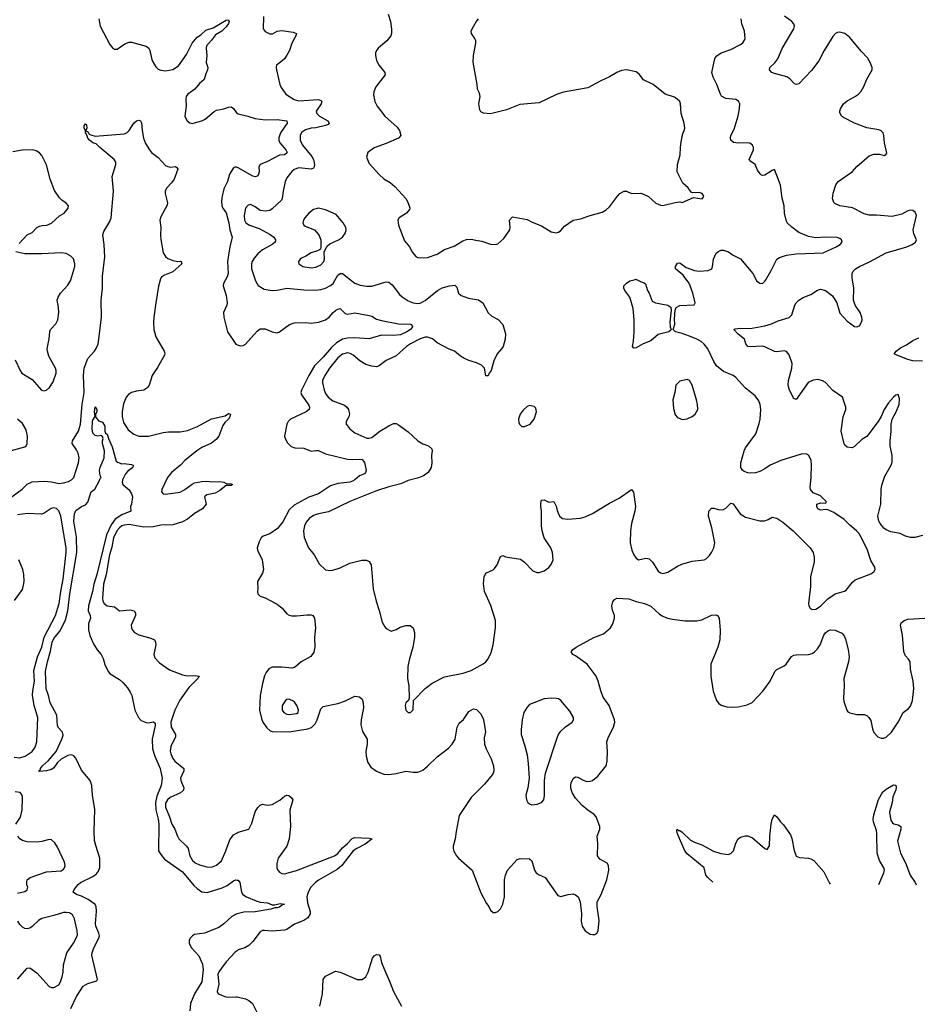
# Model space of a CAD drawing. Header units: inches. Extents: x 2143765 to 2212928, y 878963 to 1017374.
# Tile 91 of 256: x 2178208 to 2185607, y 904025 to 912144. Entities that reach past the tile are written whole.
import ezdxf

# ---------------------------------------------------------------- set-up
doc = ezdxf.new("R2010")
doc.units = ezdxf.units.IN
doc.header["$MEASUREMENT"] = 0
for name, color, linetype in [('C1970', 7, 'Continuous'), ('C1971', 7, 'Continuous'), ('C1980', 7, 'Continuous'), ('C1981', 7, 'Continuous')]:
    doc.layers.add(name, color=color, linetype=linetype)

msp = doc.modelspace()

# ---------------------------------------------------------------- linework, layer by layer
at = {"layer": 'C1970', "color": 5}
for points, elevation in [([(2178135.7, 908204.3), (2178226.9, 908273.1), (2178270, 908314.9), (2178310, 908334.3), (2178410, 908339.4), (2178470, 908333.6), (2178530, 908319.9), (2178570, 908324), (2178610, 908336.6), (2178635.5, 908350), (2178655.3, 908370), (2178693.3, 908490), (2178698.5, 908530), (2178689.2, 908570), (2178676.6, 908596.6), (2178639.5, 908650), (2178643.4, 908670), (2178693.3, 908750), (2178710.3, 908809.7), (2178723.2, 908970), (2178739.5, 909070), (2178732.8, 909210), (2178739.4, 909270), (2178769.6, 909350.4), (2178823.1, 909410), (2178841.2, 909438.8), (2178853.7, 909470), (2178861.3, 909510), (2178881.5, 909690), (2178879.2, 909830), (2178890.7, 909930), (2178891.4, 910000)], 380), ([(2178170, 909338), (2178210.4, 909250), (2178226.4, 909230), (2178310, 909176.5), (2178388, 909090), (2178410, 909084.4), (2178430, 909088.4), (2178453.6, 909110), (2178482.5, 909157.5), (2178509.6, 909230), (2178509.6, 909250), (2178502.4, 909270), (2178449.2, 909369.2), (2178435.7, 909410), (2178435.2, 909430), (2178451.8, 909511.8), (2178456.9, 909570), (2178463, 909590), (2178505.2, 909634.8), (2178521.3, 909670), (2178529.7, 909730.4), (2178528, 909770), (2178517.6, 909830), (2178523.8, 909856.2), (2178545.1, 909890), (2178605, 909955), (2178627.1, 909990), (2178630, 910000)], 420), ([(2179366.7, 910000), (2179364.6, 909995.4), (2179353.2, 909946.8), (2179328.7, 909810), (2179314.1, 909690), (2179310.8, 909650), (2179314.8, 909590), (2179330.2, 909530), (2179399.3, 909410), (2179404.7, 909390), (2179402.2, 909377.8), (2179344.7, 909275.3), (2179300.8, 909210), (2179275.2, 909130), (2179263.7, 909110), (2179230.7, 909089.3), (2179170, 909080.2), (2179130, 909069), (2179106, 909054), (2179085.4, 909030), (2179064.3, 908975.7), (2179053.1, 908913.1), (2179052.9, 908872.9), (2179063.7, 908823.7), (2179102.8, 908762.9), (2179150, 908725.4), (2179190, 908710.2), (2179269.2, 908709.2), (2179390, 908739.7), (2179434.9, 908745.1), (2179530, 908745.8), (2179590, 908755.6), (2179674, 908790), (2179788.3, 908851.7), (2179901.8, 908878.2), (2179930, 908897), (2179946.8, 908890), (2179941.1, 908870), (2179928.7, 908850), (2179898.1, 908821.9), (2179882.3, 908797.7), (2179848.5, 908710), (2179830, 908684.4), (2179790, 908651), (2179710, 908616.7), (2179667.1, 908590), (2179569, 908510), (2179533.7, 908470), (2179460.3, 908410), (2179426, 908370), (2179380.5, 908270), (2179376.3, 908250), (2179390, 908234), (2179410, 908232.4), (2179530, 908247.4), (2179570, 908269.4), (2179630, 908315), (2179650, 908323.8), (2179710, 908335.9), (2179750, 908338.8), (2179794.2, 908334.2), (2179855.1, 908335.1), (2179891.3, 908330), (2179910, 908320.7), (2179950, 908317.1), (2179960.7, 908310), (2179950, 908302.9), (2179910, 908302), (2179858.4, 908261.6), (2179819.1, 908240.9), (2179750, 908227), (2179730.6, 908210), (2179744.4, 908150), (2179715.8, 908110), (2179650, 908072.1), (2179590, 908024.4), (2179550, 908004.4), (2179470, 907979.3), (2179370, 907976.5), (2179310, 907961.1), (2179230, 907959.2), (2179110, 907980.2), (2179070, 907976.1), (2179050, 907969), (2179030, 907954.5), (2179008, 907930), (2178982.1, 907870), (2178966.9, 907793.1), (2178946.7, 907730), (2178921, 907570), (2178898.9, 907490), (2178890.2, 907370), (2178892.9, 907350), (2178904.2, 907330), (2178930, 907310.3), (2178990, 907301.6), (2179030, 907270.7), (2179117.1, 907277.1), (2179151, 907270), (2179161, 907250), (2179162.8, 907230), (2179125.5, 907150), (2179128.4, 907130), (2179138, 907110), (2179154.4, 907090), (2179190, 907071.4), (2179290, 907044.9), (2179318, 907030), (2179328.5, 907010), (2179330.3, 906990), (2179312.4, 906910), (2179322.7, 906882.8), (2179359.9, 906839.9), (2179442.1, 906782.1), (2179550, 906740.4), (2179590, 906732.5), (2179655.4, 906735.4), (2179686.8, 906730), (2179674.9, 906710), (2179601.7, 906638.3), (2179526.6, 906533.4), (2179485.4, 906450), (2179454.8, 906350), (2179456.2, 906310), (2179491.6, 906250), (2179491.5, 906231.6), (2179452.3, 906150), (2179448.4, 906111.6), (2179452.8, 906090), (2179470, 906050.3), (2179485.8, 906030), (2179559.5, 905970), (2179560.3, 905950), (2179533.1, 905890), (2179536.9, 905870), (2179561.5, 905810), (2179556.9, 905790), (2179532.1, 905767.9), (2179448.9, 905730), (2179425.4, 905710), (2179410, 905682.7), (2179409.5, 905650), (2179443.3, 905570), (2179462.6, 905510), (2179486.3, 905470), (2179508.5, 905410), (2179520.7, 905390), (2179583.9, 905330), (2179597.5, 905310), (2179610.2, 905250), (2179631.3, 905210), (2179653.4, 905190), (2179690, 905174.3), (2179750, 905157.8), (2179790, 905155), (2179830, 905172.4), (2179870.9, 905209.1), (2179907.7, 905290), (2179940.2, 905379.8), (2179970, 905422.3), (2180000, 905439.5)], 380), ([(2179903.8, 910000), (2179886.7, 909970), (2179885.3, 909950), (2179910.3, 909870), (2179918.9, 909810), (2179914.9, 909790), (2179888.7, 909730), (2179890.3, 909690), (2179922, 909570), (2179990, 909467.3), (2180000, 909464.2)], 420), ([(2178630, 903990.5), (2178674.8, 904090), (2178730, 904173), (2178770, 904197.3), (2178843.1, 904216.9), (2178849, 904230), (2178803.5, 904430), (2178805, 904450), (2178818, 904490), (2178859.8, 904570), (2178864.6, 904590), (2178861.1, 904610), (2178834.5, 904670), (2178831.3, 904690), (2178840.7, 904790), (2178838.5, 904830), (2178827.8, 904850), (2178771.6, 904890), (2178717.3, 904917.3), (2178677.2, 904930), (2178649.4, 904950), (2178656.2, 904970), (2178690, 905013.4), (2178709.3, 905030), (2178810, 905077.4), (2178840.3, 905099.7), (2178857.4, 905122.6), (2178868.1, 905151.9), (2178868.9, 905230), (2178834.2, 905334.2), (2178825.6, 905374.4), (2178822.2, 905450), (2178825.8, 905630), (2178807.9, 905750), (2178802.9, 905830), (2178788.5, 905870), (2178716.8, 905956.8), (2178670, 906055.6), (2178654.1, 906074.1), (2178640, 906080), (2178630, 906082.4), (2178603.8, 906076.2), (2178550, 906047.2), (2178520.7, 906019.3), (2178490, 905975.1), (2178470, 905961.7), (2178429.6, 905949.6), (2178370, 905945.2), (2178364, 905950), (2178378, 905962), (2178379.3, 905970), (2178397, 905990), (2178445.8, 906034.2), (2178508.2, 906110), (2178555.6, 906210), (2178564.8, 906244.8), (2178561.6, 906270), (2178530, 906302), (2178519.7, 906319.7), (2178513.1, 906410), (2178459.8, 906510), (2178445.9, 906570), (2178425.8, 906625.8), (2178420.9, 906770), (2178436.1, 906850), (2178462.7, 906937.3), (2178476, 907010), (2178490, 907040.2), (2178537.5, 907102.5), (2178567, 907153), (2178584.9, 907195.1), (2178605.8, 907270), (2178622.4, 907410), (2178678, 907750), (2178676.1, 907876.1), (2178654.8, 908010), (2178660.5, 908070), (2178670, 908098), (2178718, 908130), (2178750, 908142.8), (2178770, 908166), (2178798, 908250), (2178826, 908274), (2178862, 908338), (2178870, 908362), (2178878, 908370), (2178870, 908386), (2178866, 908430), (2178870, 908451.3), (2178902.9, 908530), (2178907.6, 908590), (2178889.6, 908650.4), (2178889.4, 908670.6), (2178897.2, 908690), (2178890, 908708), (2178875.3, 908715.3), (2178850.7, 908709.3), (2178830, 908714), (2178810, 908735.3), (2178804.8, 908770), (2178808.6, 908830), (2178810, 908842), (2178829.2, 908870.8), (2178823.7, 908910), (2178830, 908950.8), (2178844.7, 908930), (2178844.7, 908910), (2178832, 908890), (2178832, 908870), (2178856, 908836), (2178890, 908824.7), (2178910, 908792), (2178910.6, 908750.6), (2178915.3, 908735.3), (2178930, 908726), (2178939.3, 908690), (2178970, 908622.8), (2179003.9, 908503.9), (2179014.9, 908494.9), (2179050, 908481), (2179070, 908484.7), (2179130, 908476), (2179142, 908470), (2179141, 908450), (2179099.3, 908420.7), (2179079.9, 908400.1), (2179055.8, 908350), (2179052.4, 908330), (2179059.1, 908310), (2179110, 908266), (2179130, 908233.4), (2179136.9, 908210), (2179130, 908148), (2179121, 908130), (2179124.7, 908090), (2179050, 908061.2), (2178995.5, 908024.5), (2178961.7, 907978.3), (2178923.7, 907896.3), (2178844.7, 907570), (2178819.6, 907490), (2178807.9, 907430), (2178773.9, 907310), (2178772.7, 907270), (2178789.4, 907230), (2178790.8, 907210), (2178773.8, 907166.2), (2178773.8, 907113.8), (2178787, 907067), (2178816.4, 906996.4), (2178847, 906947), (2178879.6, 906910), (2178895.8, 906875.8), (2178910, 906827.3), (2178937.1, 906770), (2178953, 906750), (2179030, 906702.3), (2179058.3, 906678.3), (2179095.6, 906635.6), (2179118.9, 906598.9), (2179133.4, 906570), (2179155.8, 906450), (2179186.4, 906390), (2179210, 906366), (2179250, 906347.7), (2179270, 906344.9), (2179310, 906354), (2179323.5, 906343.5), (2179324.9, 906324.9), (2179298.5, 906210), (2179301.8, 906130), (2179320.9, 906070), (2179366, 905970), (2179383.5, 905890), (2179373.2, 905830), (2179337.7, 905742.3), (2179327, 905690), (2179329.4, 905629.4), (2179350.6, 905550), (2179355.5, 905510), (2179353.2, 905290), (2179370, 905259.5), (2179401.9, 905221.9), (2179550, 905117.1), (2179643.8, 905003.8), (2179670, 904978.8), (2179710, 904952.4), (2179752.3, 904947.7), (2179876.1, 904983.9), (2179917, 905003), (2179970, 905041.6), (2179990.5, 905050.5), (2180000, 905049)], 360), ([(2178110, 908583.6), (2178250, 908621.6), (2178259.9, 908630), (2178269.4, 908650), (2178272.4, 908710), (2178260.8, 908760.8), (2178230, 908813.3), (2178190, 908848.9)], 420), ([(2178161.4, 906061.4), (2178210, 906058), (2178251.5, 906070), (2178309.9, 906110.1), (2178335.5, 906144.5), (2178349, 906190), (2178356.1, 906390), (2178326.6, 906490), (2178314.4, 906574.4), (2178315, 906610), (2178329.9, 906690.1), (2178323.2, 906776.8), (2178355.5, 906890), (2178389.6, 906970.4), (2178409.1, 907050.9), (2178502.7, 907230), (2178532.8, 907330), (2178546.7, 907430), (2178566.9, 907530), (2178592, 907750), (2178590.3, 907790), (2178545.9, 908050), (2178530, 908094.2), (2178510, 908113.5), (2178490, 908118.9), (2178466.6, 908113.4), (2178410, 908075.6), (2178390, 908067.3), (2178271.9, 908071.9), (2178190, 908060.5)], 380), ([(2178164.2, 907355.8), (2178230, 907446), (2178240.3, 907479.7), (2178243.5, 907510), (2178240.8, 907570), (2178232.8, 907610), (2178201.2, 907690)], 420), ([(2178176.9, 905510), (2178213.1, 905566.9), (2178227.3, 905627.3), (2178230.8, 905730.8), (2178228, 905750), (2178211.8, 905770), (2178170, 905777.4)], 380), ([(2178190, 904940.3), (2178250, 904955.5), (2178270, 904967.3), (2178274, 904990), (2178267, 905010), (2178265.4, 905034.6), (2178269.4, 905050), (2178293.2, 905070), (2178430, 905117.4), (2178550, 905126), (2178570, 905139.6), (2178577.1, 905150), (2178581.6, 905170), (2178577.3, 905197.3), (2178520.3, 905320.3), (2178497, 905357), (2178470, 905380.9), (2178450, 905384.5), (2178390, 905368), (2178350, 905363), (2178270, 905365.4), (2178230, 905375.1), (2178209.8, 905389.8), (2178193.3, 905410)], 380), ([(2178190, 904232.7), (2178270, 904322), (2178290, 904324.9), (2178350, 904283), (2178450, 904170.3), (2178470, 904162.8), (2178490, 904163.9), (2178530, 904186.5), (2178545.3, 904210), (2178558.9, 904250), (2178566.2, 904290), (2178569, 904351), (2178595.3, 904450), (2178652.5, 904530), (2178674.6, 904570), (2178683.3, 904596.7), (2178681.8, 904630), (2178660.5, 904730), (2178641.9, 904761.9), (2178618.3, 904778.3), (2178590, 904783), (2178570, 904780.9), (2178490, 904755.7), (2178390, 904732.2), (2178363.1, 904716.9), (2178310, 904666.3), (2178290, 904653), (2178270, 904647.3), (2178250, 904649.6), (2178230, 904661.6), (2178210, 904681.6), (2178193.3, 904710)], 380), ([(2180000, 904770.7), (2179991.5, 904768.5), (2179955.8, 904750), (2179891.4, 904688.6), (2179850, 904658.7), (2179730, 904610.6), (2179650, 904600.3), (2179632.2, 904590), (2179613.4, 904570), (2179604, 904550), (2179605.1, 904525.1), (2179624.2, 904490), (2179683.9, 904423.9), (2179714.6, 904354.6), (2179719.5, 904310), (2179708.8, 904210), (2179649.7, 904110), (2179615, 904030), (2179610.2, 903970.2)], 360), ([(2180000, 904466.6), (2179984.4, 904455.6), (2179910, 904374), (2179870, 904322.4), (2179850, 904293.3), (2179841.5, 904270), (2179849.3, 904190), (2179834.9, 904130), (2179844, 904110), (2179905.8, 904085.8), (2179930, 904083.2), (2179990, 904087.5), (2180000, 904085.2)], 380)]:
    msp.add_lwpolyline(points, dxfattribs=dict(at, elevation=elevation))
at = {"layer": 'C1971', "color": 5}
for points, elevation in [([(2178860.2, 912150), (2178872.3, 912090), (2178950, 911940.4), (2178971.5, 911911.6), (2178990, 911900.4), (2179010, 911902.4), (2179073.7, 911946.3), (2179110, 911959), (2179130, 911958), (2179250, 911926.7), (2179272.7, 911910), (2179281.3, 911890), (2179296.9, 911816.9), (2179307.6, 911790), (2179330, 911754.4), (2179350, 911737), (2179370, 911727.6), (2179410, 911722.8), (2179470, 911733.8), (2179516.2, 911763.8), (2179583, 911857), (2179630, 911951.7), (2179670, 912000.2), (2179700.2, 912019.8), (2179743.2, 912056.8), (2179802.4, 912077.6), (2179910, 912140.4), (2179930, 912142.8), (2179935.3, 912130), (2179930, 912114), (2179910, 912085.1), (2179874, 912050), (2179821.1, 912018.9), (2179790, 911974), (2179748.7, 911930), (2179745.7, 911910), (2179751.5, 911850), (2179743.6, 911790), (2179758, 911750), (2179757, 911730), (2179741.3, 911698.7), (2179727.2, 911650), (2179690, 911618), (2179650.2, 911570), (2179594.9, 911530), (2179581.2, 911510), (2179578.2, 911490), (2179581.1, 911430), (2179568.9, 911350), (2179576.5, 911330), (2179589, 911310), (2179610, 911294.3), (2179630, 911289.2), (2179650, 911292.6), (2179710, 911310.2), (2179736.9, 911323.1), (2179810, 911387.2), (2179830, 911397.4), (2179890, 911408.2), (2179930, 911423.8), (2179950, 911426), (2179970, 911410.6), (2179995.1, 911375.1), (2180000, 911372.2)], 420), ([(2178891.4, 910000), (2178891.6, 910030), (2178908.8, 910190), (2178904.9, 910290), (2178892.7, 910370), (2178901.2, 910398.8), (2178950, 910481.2), (2178960.6, 910510), (2178980.8, 910730), (2178970.5, 910850), (2179001.5, 910950), (2179001, 910970), (2178987.1, 910990), (2178867.7, 911090), (2178839.2, 911119.2), (2178809.5, 911130), (2178783.6, 911150), (2178770, 911167), (2178758.9, 911198.9), (2178749.7, 911209.7), (2178749.6, 911230), (2178739.3, 911250), (2178739.3, 911270), (2178750, 911286), (2178757.1, 911277.1), (2178760.7, 911250), (2178752, 911230), (2178761, 911221), (2178770, 911221), (2178781.3, 911201.3), (2178793.4, 911193.4), (2178830, 911184), (2179070, 911203), (2179090, 911211.3), (2179110.4, 911229.6), (2179150, 911292), (2179169.6, 911310), (2179190, 911315.6), (2179204, 911310), (2179213.2, 911293.2), (2179216.6, 911230), (2179228.3, 911168.3), (2179244.6, 911124.6), (2179276.5, 911070), (2179294.4, 911050), (2179350, 911008.6), (2179410, 910942.8), (2179430, 910932.2), (2179450, 910929.1), (2179492.6, 910932.6), (2179504.4, 910924.4), (2179510.2, 910910.2), (2179481.5, 910830), (2179460.4, 910799.6), (2179421.7, 910758.3), (2179407.3, 910732.7), (2179405.6, 910710), (2179425.6, 910634.4), (2179424.1, 910615.9), (2179370, 910518), (2179363.5, 910490), (2179371.7, 910431.7), (2179367.6, 910370), (2179370, 910331), (2179390, 910221.7), (2179410, 910192.2), (2179430, 910174.7), (2179470, 910157.7), (2179510, 910151.1), (2179532.5, 910152.5), (2179538, 910150), (2179543.1, 910130), (2179470, 910063.9), (2179402.2, 910037.8), (2179377.3, 910022.7), (2179366.7, 910000)], 380), ([(2178202.3, 910297.7), (2178269.3, 910370), (2178309.7, 910390.3), (2178349.7, 910430.3), (2178370, 910440.7), (2178392.1, 910447.9), (2178430.6, 910450.6), (2178470, 910465.7), (2178534.5, 910525.4), (2178573.6, 910550), (2178607, 910590), (2178609.5, 910610), (2178592, 910630), (2178555.3, 910655.3), (2178535.9, 910675.9), (2178495.9, 910735.9), (2178457.7, 910830), (2178427.9, 910947.9), (2178390, 911024.5), (2178370, 911047.6), (2178343.3, 911063.3), (2178310, 911069.7), (2178228.5, 911068.5), (2178150, 911055.3)], 420), ([(2180000, 910926.3), (2179990, 910929.6), (2179970, 910922), (2179937.4, 910870), (2179921.7, 910810), (2179890.2, 910749.8), (2179875.6, 910690), (2179870.3, 910650), (2179875.3, 910610), (2179883.1, 910590), (2179910.2, 910550.2), (2179932.9, 910470), (2179939.1, 910410), (2179958.5, 910350), (2179938.9, 910270), (2179921.8, 910150), (2179925.8, 910050), (2179917, 910023), (2179903.8, 910000)], 420), ([(2178630, 910000), (2178662.3, 910110), (2178663.5, 910130), (2178650, 910171.8), (2178630, 910194.7), (2178590, 910215.6), (2178550, 910221.2), (2178390, 910213.1), (2178250, 910214.2), (2178175.3, 910230)], 420)]:
    msp.add_lwpolyline(points, dxfattribs=dict(at, elevation=elevation))
at = {"layer": 'C1980', "color": 5}
for points, elevation in [([(2180148.4, 910000), (2180151.3, 909991.3), (2180173.4, 909953.4), (2180222.9, 909922.9), (2180290, 909912), (2180330, 909914.6), (2180410, 909930.3), (2180550, 909916.2), (2180644.9, 909915.1), (2180690, 909919.7), (2180730, 909931.3), (2180770, 909951.5), (2180791.9, 909970), (2180809.1, 910000)], 440), ([(2180934.9, 910000), (2180970, 909972.2), (2181014.8, 909954.8), (2181070, 909946.5), (2181110, 909946.7), (2181210, 909978), (2181230, 909982), (2181250, 909978.9), (2181278, 909958), (2181338.2, 909878.2), (2181359.3, 909859.3), (2181410, 909824.6), (2181450, 909810.3), (2181490, 909803.2), (2181510, 909806.9), (2181551.4, 909828.6), (2181651.8, 909910), (2181690, 909931.7), (2181750, 909950.3), (2181793.8, 909953.8), (2181810, 909938), (2181824, 909890), (2181846, 909870), (2181907.5, 909847.5), (2181990, 909834.9), (2182025.5, 909810), (2182070, 909725.5), (2182099.2, 909699.2), (2182151.9, 909671.9), (2182190, 909630.8), (2182213, 909553), (2182210.2, 909509.8), (2182192.2, 909450), (2182180.5, 909430), (2182144.9, 909390), (2182116.3, 909330), (2182093.4, 909250), (2182078, 909230), (2182070, 909206), (2182050, 909206), (2182039, 909270), (2182015.1, 909295.1), (2181974, 909314), (2181910, 909333.6), (2181870, 909354.3), (2181842.9, 909370), (2181792.3, 909410), (2181747.8, 909427.8), (2181650, 909480.4), (2181610, 909513.1), (2181570, 909526.2), (2181550, 909524.8), (2181510, 909512.6), (2181430.3, 909470), (2181396.5, 909450), (2181310, 909372.6), (2181230, 909334.7), (2181170, 909289.4), (2181150, 909282), (2181110, 909286.6), (2181061.6, 909301.6), (2181011.7, 909331.7), (2180958, 909378), (2180932.8, 909392.8), (2180910, 909396.8), (2180870, 909386.4), (2180830, 909355.9), (2180762, 909270), (2180722, 909210), (2180705.2, 909170), (2180705.2, 909150), (2180717.4, 909090), (2180730, 909060.3), (2180750, 909030.3), (2180790, 909002.2), (2180884.1, 908964.1), (2180905.5, 908950), (2180919.3, 908930), (2180926.4, 908890), (2180921.6, 908870), (2180899.3, 908830), (2180899.3, 908810), (2180928.4, 908770), (2180970, 908736.5), (2181070, 908694), (2181090, 908692.2), (2181110, 908698.4), (2181177, 908750), (2181250, 908796), (2181290, 908814.9), (2181310, 908814), (2181330, 908804.4), (2181410, 908745.5), (2181490.6, 908670), (2181530, 908647.2), (2181577.3, 908630), (2181605.1, 908605.1), (2181608.5, 908590), (2181603.1, 908550), (2181605.3, 908490), (2181599.3, 908450), (2181576.3, 908410), (2181536.5, 908383.5), (2181495, 908365), (2181410, 908343.5), (2181350, 908316.4), (2181250, 908292), (2181150, 908259.5), (2180928.2, 908171.8), (2180753, 908087), (2180670, 908068.7), (2180630, 908054.6), (2180595.2, 908030), (2180570, 907999.7), (2180556.5, 907970), (2180548.3, 907930), (2180553.3, 907873.3), (2180588.9, 907790), (2180635.8, 907730), (2180677, 907657), (2180730, 907607.3), (2180770, 907601.6), (2180790, 907604.4), (2180850, 907625.3), (2180930, 907663.7), (2181027.9, 907687.9), (2181066.2, 907686.2), (2181090, 907676.3), (2181104.9, 907650), (2181122, 907450), (2181145.5, 907350), (2181172.1, 907272.1), (2181196.7, 907176.7), (2181217.5, 907137.5), (2181230, 907122.8), (2181270, 907102.8), (2181310, 907114.8), (2181345.4, 907134.6), (2181390, 907148), (2181427.7, 907147.7), (2181450.5, 907130.5), (2181462.4, 907090), (2181461.1, 907050), (2181448.7, 906970), (2181418.3, 906861.7), (2181408.7, 906810), (2181404.9, 906710), (2181415.5, 906650), (2181418, 906550), (2181412, 906530), (2181391.3, 906510), (2181386, 906490), (2181391.1, 906451.1), (2181410, 906432), (2181430, 906432), (2181450, 906454), (2181455.3, 906530), (2181551.3, 906628.7), (2181607, 906673), (2181710, 906726.4), (2181864.1, 906755.9), (2181930, 906777.8), (2182028.6, 906831.4), (2182050.8, 906849.2), (2182070, 906873.4), (2182095.2, 906924.8), (2182110.9, 906989.1), (2182129.7, 907129.7), (2182130.8, 907190), (2182092.3, 907312.2), (2182038.4, 907430), (2182030, 907494), (2182037.2, 907550), (2182044, 907570), (2182056.5, 907583.5), (2182110, 907606.8), (2182121.5, 907618.5), (2182142.7, 907650), (2182170, 907718), (2182190, 907724.7), (2182213.7, 907713.7), (2182335.2, 907695.2), (2182370.4, 907670.4), (2182438, 907598), (2182470, 907584.7), (2182490, 907586), (2182530, 907598.8), (2182570, 907627.3), (2182587.9, 907652.1), (2182604.5, 907690), (2182600.5, 907750), (2182586.6, 907790), (2182531.5, 907870), (2182513.6, 907930), (2182509.5, 907970.5), (2182509.3, 908090), (2182502.7, 908130), (2182503.2, 908156.8), (2182510, 908182), (2182530, 908184.7), (2182570, 908166.8), (2182610.5, 908170.5), (2182630, 908132), (2182638, 908098), (2182658, 908050), (2182682, 908030), (2182725.2, 908025.2), (2182830, 908034.4), (2182870, 908043.8), (2182930, 908072.4), (2183070, 908158), (2183150, 908198), (2183250, 908271.3), (2183267.1, 908247.1), (2183284, 908130), (2183279.1, 908090), (2183250.5, 907990), (2183241.6, 907930), (2183239.5, 907830), (2183252.7, 907770), (2183270, 907731), (2183290, 907702.8), (2183310, 907690.8), (2183370, 907703), (2183397.6, 907697.6), (2183424, 907670), (2183470, 907596), (2183490, 907582), (2183510, 907576.3), (2183550, 907588), (2183630, 907637.1), (2183667, 907653), (2183750, 907678), (2183850, 907690.7), (2183870, 907700.7), (2183894.9, 907725.1), (2183912, 907750), (2183929.5, 907790), (2183937, 907830), (2183914.2, 907954.2), (2183885.2, 908050), (2183889.3, 908090.7), (2183910, 908116), (2183930, 908116), (2183978, 908102), (2184010, 908106), (2184030, 908116), (2184070, 908156), (2184090, 908151), (2184147.3, 908070), (2184190, 908042), (2184310, 908011), (2184350, 908011.3), (2184378, 908022), (2184410, 908042.8), (2184450, 908032.7), (2184499.2, 907999.2), (2184584, 907930), (2184724, 907790), (2184747.7, 907750), (2184756.3, 907710), (2184758, 907670), (2184727.1, 907552.9), (2184726.7, 907470), (2184710.6, 907330.6), (2184714, 907310), (2184724, 907290), (2184741.6, 907281.6), (2184770, 907283.8), (2184810, 907308.4), (2184870, 907368.8), (2184929.3, 907410), (2185007.3, 907432.7), (2185019.6, 907440.4), (2185073.1, 907506.9), (2185094.9, 907525.1), (2185225.4, 907574.6), (2185249, 907590), (2185261.2, 907610), (2185257.2, 907630), (2185224.4, 907684.4), (2185195.8, 907770), (2185148.3, 907870), (2185124.4, 907910), (2185106, 907930), (2185050, 907976), (2185003.4, 908023.4), (2184919, 908079), (2184870, 908102), (2184850, 908104.5), (2184810, 908099.5), (2184786, 908110), (2184778, 908130), (2184779, 908150), (2184810, 908160.5), (2184850, 908158), (2184857.2, 908162.8), (2184857.2, 908170), (2184810, 908218.9), (2184750, 908243), (2184726.6, 908270), (2184723.5, 908290), (2184731.3, 908370), (2184734.5, 908474.5), (2184731.3, 908511.3), (2184710, 908553.2), (2184690, 908564.5), (2184650, 908560.5), (2184481, 908510), (2184394.8, 908470), (2184350, 908439.5), (2184310, 908419.5), (2184273.4, 908406.6), (2184230, 908404.2), (2184210, 908407.8), (2184179.6, 908419.6), (2184166, 908430), (2184152.7, 908450), (2184152.3, 908490), (2184180.5, 908590), (2184190, 908614), (2184276.2, 908730), (2184304.9, 908815.1), (2184311.5, 908850), (2184316.3, 908930), (2184311.5, 908970), (2184301.1, 909001.1), (2184270, 909042.7), (2184190, 909105.2), (2184110, 909192.7), (2184090, 909209.2), (2184010, 909242.7), (2183952.3, 909290), (2183930, 909326), (2183879.7, 909430), (2183850, 909468), (2183825.1, 909490), (2183790, 909509.8), (2183730, 909533.8), (2183670, 909555.8), (2183614, 909570), (2183596, 909590), (2183607.8, 909632.2), (2183606.2, 909673.8), (2183611.9, 909748.1), (2183618.4, 909770), (2183650, 909786.9), (2183766.6, 909793.4), (2183776.2, 909810), (2183757.2, 909890), (2183735.8, 909950), (2183720, 909980), (2183704.8, 910000)], 440), ([(2183298.2, 910000), (2183330, 909982), (2183355.3, 909975.3), (2183365.4, 909965.4), (2183382.8, 909910), (2183396.3, 909890), (2183422.5, 909822.5), (2183448.8, 909808.8), (2183551, 909790), (2183574.7, 909774.7), (2183579.5, 909750), (2183567, 909650), (2183570.5, 909610.5), (2183578, 909590), (2183574.8, 909585.2), (2183558, 909570), (2183472.4, 909547.6), (2183410, 909496.2), (2183348.2, 909471.8), (2183310, 909449.2), (2183290, 909437.2), (2183270, 909435.3), (2183259, 909450), (2183267, 909493), (2183272.3, 909570), (2183272, 909670), (2183263.9, 909763.9), (2183236.9, 909856.9), (2183197.2, 909910), (2183188.7, 909930), (2183188.7, 909950), (2183210, 909971.3), (2183238, 909990), (2183273.5, 910000)], 440), ([(2185650, 907889.5), (2185586.6, 907873.4), (2185550, 907873.6), (2185510, 907885.1), (2185467.2, 907907.2), (2185390, 907919.8), (2185350, 907936.2), (2185330, 907951.9), (2185301.7, 907990), (2185291.4, 908010), (2185282.9, 908050), (2185307.5, 908150), (2185309, 908271), (2185314.1, 908305.9), (2185340.2, 908379.8), (2185390.9, 908470), (2185400.8, 908499.2), (2185400.3, 908550), (2185384.8, 908630), (2185382.3, 908670), (2185390.7, 908749.3), (2185390.7, 908810), (2185399.2, 908850), (2185434, 908910), (2185456.9, 908970), (2185461.6, 909021.6), (2185450, 909053.2), (2185430, 909046.6), (2185410, 909031.6), (2185370, 908983.7), (2185333.7, 908930), (2185309.1, 908870.9), (2185283.7, 908830), (2185190, 908706.6), (2185150, 908680.9), (2185090, 908625.2), (2185070, 908614), (2185030, 908619), (2185010, 908635.3), (2185005.4, 908645.4), (2184979.7, 908750), (2184996.8, 908870), (2185018.2, 908930), (2185017.8, 908950), (2184989.6, 909030), (2184910, 909085.7), (2184850, 909151.3), (2184826.5, 909166.5), (2184790, 909176.4), (2184750, 909171), (2184708.6, 909151.4), (2184610, 909012.7), (2184590, 909021.2), (2184554, 909090), (2184543.9, 909130), (2184544.2, 909170), (2184571.6, 909270), (2184574.6, 909310), (2184550, 909381.6), (2184530, 909408.5), (2184510, 909414.7), (2184450, 909405), (2184430, 909407.4), (2184350, 909447.4), (2184330, 909452.2), (2184230, 909445.1), (2184210, 909449.7), (2184195.1, 909470), (2184181.6, 909510), (2184129.6, 909550), (2184095.3, 909590), (2184104.5, 909595.5), (2184150, 909600.3), (2184230, 909598), (2184350, 909618.3), (2184404.7, 909635.3), (2184459.5, 909660.5), (2184550, 909688.7), (2184571.6, 909710), (2184598.4, 909790), (2184609.5, 909810), (2184629.4, 909830), (2184666.3, 909853.7), (2184730, 909878), (2184785.6, 909914.4), (2184810, 909921.6), (2184850, 909912.2), (2184907.2, 909867.2), (2184944.6, 909810), (2184970, 909723), (2185030, 909659.1), (2185090, 909614.9), (2185110, 909612.7), (2185130, 909620.5), (2185147.8, 909650), (2185152.6, 909670), (2185151.2, 909690), (2185136.9, 909730), (2185094.3, 909790), (2185080.5, 909830), (2185083.5, 909930), (2185073.1, 910000)], 420), ([(2184277.9, 910000), (2184283, 909990), (2184310, 909970.7), (2184330, 909967.7), (2184351.3, 909988.7), (2184358.1, 910000)], 440), ([(2180000, 909464.2), (2180030, 909454.9), (2180050, 909456.4), (2180070, 909468.4), (2180164.6, 909575.4), (2180190, 909594.3), (2180230, 909595.3), (2180290, 909570.3), (2180330, 909563.1), (2180350, 909570.4), (2180432, 909630), (2180470, 909645.3), (2180567.6, 909647.6), (2180610, 909641.5), (2180670, 909650.3), (2180729.4, 909670), (2180759.7, 909690), (2180791.3, 909730), (2180810, 909746), (2180830, 909757.8), (2180850, 909761.3), (2180890, 909721.3), (2180910, 909715.3), (2180970, 909725.7), (2181090, 909704), (2181110, 909698.3), (2181150, 909675.5), (2181190, 909663.2), (2181330, 909637.3), (2181430, 909634), (2181438.7, 909630), (2181444.9, 909610), (2181428.4, 909590), (2181399.3, 909570), (2181346.4, 909546.4), (2181290, 909538.7), (2181190, 909542), (2181087.5, 909512.5), (2180970, 909522), (2180910, 909518.5), (2180870, 909509.5), (2180819.4, 909480.6), (2180777.7, 909442.3), (2180710, 909361.7), (2180639.3, 909290), (2180590.1, 909210), (2180531.8, 909090), (2180524.4, 909070), (2180530.4, 909050), (2180590, 908964.9), (2180597.4, 908950), (2180594, 908930), (2180568.2, 908910), (2180440.9, 908850), (2180421.1, 908830), (2180410.2, 908810), (2180391.5, 908710), (2180396.5, 908690), (2180414.6, 908654.6), (2180445.1, 908625.1), (2180474.6, 908614.6), (2180550, 908611.1), (2180610, 908586.7), (2180650, 908592.2), (2180670, 908590.3), (2180730, 908563.1), (2180910, 908520.2), (2180950, 908516.9), (2181010, 908520.2), (2181030, 908516.5), (2181050, 908492.9), (2181063.4, 908430), (2181058.2, 908410), (2181050, 908400.3), (2181010, 908382.5), (2180970.6, 908349.4), (2180950, 908338.7), (2180928.3, 908331.7), (2180830, 908318.7), (2180770, 908300.2), (2180670, 908233.8), (2180590, 908206.2), (2180470, 908140.3), (2180430, 908102.2), (2180375.8, 908004.2), (2180332.7, 907947.3), (2180270, 907904.8), (2180213.6, 907886.4), (2180197.6, 907870), (2180181.8, 907838.2), (2180165.7, 907790), (2180167.2, 907770), (2180205.7, 907690), (2180217.4, 907610), (2180210, 907579.3), (2180168.2, 907510), (2180170.8, 907450), (2180166.8, 907430), (2180171, 907410), (2180190.6, 907390.6), (2180230, 907376.3), (2180330, 907324.4), (2180370.4, 907290), (2180410, 907245.5), (2180430, 907234.4), (2180450, 907228.7), (2180490, 907228.7), (2180577, 907237), (2180610, 907235.5), (2180624.7, 907230), (2180639.1, 907210), (2180646.4, 907130), (2180637, 907050), (2180641.6, 906970), (2180632.5, 906927.5), (2180608.3, 906891.7), (2180526.8, 906850), (2180484.9, 906810), (2180470, 906801.3), (2180450, 906796.4), (2180370, 906805.6), (2180290, 906805.7), (2180260.4, 906790), (2180238.2, 906761.8), (2180225.7, 906734.3), (2180208.7, 906671.3), (2180189.5, 906570), (2180184.1, 906450), (2180200.3, 906380.3), (2180212.3, 906352.3), (2180245.8, 906305.8), (2180270, 906283.6), (2180290, 906275.2), (2180430, 906271.8), (2180582.8, 906297.2), (2180611.9, 906308.1), (2180642.4, 906337.6), (2180659.3, 906370), (2180690, 906460.5), (2180710, 906479.5), (2180830, 906504.4), (2180892.2, 906527.8), (2180970, 906566.7), (2181010, 906560.3), (2181030, 906540.5), (2181039, 906510), (2181040.7, 906470), (2181023.2, 906370), (2181020.7, 906330), (2181033.4, 906273.4), (2181071.7, 906210), (2181072.7, 906170), (2181060.9, 906110), (2181064.9, 906070), (2181078.4, 906018.4), (2181101.5, 905981.5), (2181150, 905946.3), (2181210, 905923.6), (2181250, 905920.8), (2181312.1, 905927.9), (2181390, 905947), (2181450, 905938), (2181490, 905939.5), (2181530, 905954.6), (2181570, 905987.4), (2181650, 906066.3), (2181743.3, 906136.7), (2181771.8, 906170), (2181797.6, 906210), (2181814, 906310), (2181830, 906342.8), (2181865.4, 906374.6), (2181910, 906438), (2181950, 906462), (2181974.6, 906454.6), (2182010, 906421), (2182031.9, 906371.9), (2182048.2, 906271.8), (2182037.1, 906222.9), (2182040.3, 906170), (2182052, 906130), (2182094.9, 906050), (2182113.4, 905990), (2182116.5, 905950), (2182111.8, 905930), (2182103.4, 905916.6), (2182039.5, 905840.5), (2181929.2, 905730), (2181830, 905582), (2181804.6, 905450), (2181798.7, 905390), (2181781.6, 905330), (2181780.5, 905310), (2181786.6, 905286.6), (2181808, 905250), (2181825.5, 905230), (2181938, 905130), (2182010, 904944.7), (2182055.2, 904855.2), (2182076, 904830), (2182090, 904802), (2182110, 904782), (2182130, 904782), (2182150, 904791.3), (2182170, 904811), (2182190, 904851.3), (2182202.9, 904910), (2182203.5, 905050), (2182213, 905090), (2182229.6, 905130), (2182310, 905219.3), (2182333.3, 905226.7), (2182410, 905223.8), (2182430, 905206.8), (2182451.9, 905131.9), (2182464.9, 905110), (2182490, 905091.7), (2182538.4, 905070), (2182642.7, 904922.8), (2182670, 904912.4), (2182729.8, 904930.2), (2182770, 904934.3), (2182790, 904928.5), (2182810.4, 904910), (2182828.9, 904868.9), (2182838.4, 904770), (2182835.5, 904710), (2182844, 904670), (2182870.3, 904630), (2182910, 904604), (2182930, 904599.6), (2182950, 904601.1), (2182966.6, 904610), (2182976.4, 904630), (2182984.2, 904715.8), (2182968.4, 904830), (2182968.2, 904870), (2183000.5, 904930), (2183048.7, 905050), (2183063.5, 905130), (2183062.4, 905170), (2183049.7, 905189.7), (2182990, 905221.6), (2182969.7, 905250), (2182972.9, 905347.1), (2182968, 905410), (2182991.5, 905470), (2182989.5, 905490), (2182959.3, 905570), (2182942.7, 905590), (2182890, 905624.7), (2182843.6, 905663.6), (2182790, 905725.6), (2182762, 905770), (2182752, 905808), (2182751.8, 905830), (2182754.5, 905850), (2182770, 905886), (2182790, 905900.5), (2182810, 905898.4), (2182853.5, 905873.5), (2182882.8, 905862.8), (2182910, 905863.8), (2182930, 905871), (2182974.1, 905905.9), (2183041.5, 905990), (2183049.8, 906030), (2183053.7, 906110), (2183048.3, 906190), (2183061, 906230), (2183102, 906310), (2183112.7, 906350), (2183111.7, 906370), (2183068.3, 906490), (2183018.8, 906558.8), (2182998, 906610), (2182976.4, 906690), (2182959.2, 906730), (2182885.3, 906830), (2182790, 906898.5), (2182766.6, 906910), (2182753.6, 906930), (2182768, 906950), (2182796.2, 906970), (2182942, 907050), (2183019.4, 907080.6), (2183078, 907130), (2183096.9, 907163.1), (2183111.9, 907210), (2183111.7, 907230), (2183095.2, 907275.2), (2183088.7, 907310), (2183097.3, 907342.7), (2183110, 907363.8), (2183130, 907372.6), (2183230, 907367.8), (2183290, 907346), (2183358.8, 907330), (2183410, 907306.7), (2183482.9, 907242.9), (2183510, 907225.5), (2183549.3, 907209.3), (2183590, 907200.2), (2183690, 907187.2), (2183790, 907186.3), (2183830, 907196), (2183910, 907234.4), (2183950, 907237.3), (2183961, 907230), (2183972.7, 907210), (2183982.3, 907110), (2183978.5, 907030), (2183962.8, 906970), (2183904.9, 906830), (2183904.6, 906730), (2183925.8, 906605.8), (2183953, 906530), (2183970, 906504), (2183990, 906490.6), (2184038, 906478), (2184074.2, 906474.2), (2184130, 906476.5), (2184204.9, 906495.1), (2184246, 906514), (2184333.4, 906606.6), (2184395.6, 906690), (2184432.7, 906770), (2184450, 906784.9), (2184510, 906815.5), (2184526.6, 906830), (2184570, 906892.2), (2184590, 906904.2), (2184610, 906907.4), (2184710, 906910.3), (2184741.1, 906918.9), (2184760.7, 906930), (2184785.1, 906954.9), (2184807.7, 906990), (2184838, 907070), (2184850, 907088.5), (2184870, 907104.9), (2184892.4, 907112.4), (2184930, 907110.5), (2184984.4, 907084.4), (2185003.1, 907063.1), (2185016.1, 907036.1), (2185037.4, 906950), (2185044.9, 906890), (2185040.2, 906850), (2185002, 906710), (2185004.4, 906650), (2184998.4, 906550), (2185002.3, 906522.3), (2185025.5, 906450), (2185035.2, 906435.2), (2185050, 906427.7), (2185110, 906415.6), (2185170, 906413.4), (2185190, 906406), (2185208.5, 906388.5), (2185224.3, 906364.3), (2185236.7, 906296.7), (2185250, 906267.4), (2185282.6, 906230), (2185310, 906218.6), (2185330, 906218.6), (2185350, 906227.2), (2185394.2, 906270), (2185448.9, 906351.1), (2185489.6, 906430), (2185535.2, 906464.8), (2185550, 906483), (2185568.2, 906530), (2185578.9, 906630), (2185572.6, 906690), (2185551.2, 906788.8), (2185547.1, 906850), (2185536, 906870), (2185510, 906898.9), (2185495.4, 906930), (2185485, 907070), (2185468.5, 907150), (2185474, 907170), (2185498, 907190), (2185530, 907201.1), (2185670, 907208.5)], 420), ([(2185650, 909329), (2185570, 909332.3), (2185530, 909341.3), (2185437.2, 909377.2), (2185417.6, 909390), (2185432.6, 909410), (2185470, 909438.6), (2185517.1, 909462.9), (2185570, 909498), (2185619.4, 909520.6)], 380), ([(2185290.9, 905012.5), (2185332.5, 905107.5), (2185337.5, 905130), (2185332.2, 905150), (2185295.9, 905210), (2185275.7, 905270), (2185274.2, 905430), (2185270, 905458), (2185245.8, 905530), (2185243.1, 905550), (2185247.6, 905587.6), (2185286.4, 905713.6), (2185323.2, 905776.8), (2185350, 905799.5), (2185410, 905834.6), (2185430, 905832.2), (2185433.5, 905813.5), (2185430, 905794), (2185405.2, 905734.8), (2185400.1, 905690), (2185378.6, 905610), (2185379.7, 905590), (2185390, 905542.8), (2185401.8, 905521.8), (2185413.5, 905513.5), (2185450, 905506), (2185470.2, 905490), (2185470.2, 905470), (2185444.8, 905370), (2185468, 905270), (2185508.9, 905190), (2185547.5, 905090), (2185588.8, 905030), (2185598.5, 905009.6)], 380), ([(2180000, 905439.5), (2180010, 905445.3), (2180096.2, 905470), (2180120.9, 905519.1), (2180147.5, 905612.5), (2180170, 905647.3), (2180190, 905667.7), (2180210, 905674.9), (2180250, 905666.4), (2180290, 905672), (2180350.9, 905709.1), (2180390, 905742), (2180410, 905750.6), (2180425.2, 905745.2), (2180448, 905728), (2180458.8, 905710), (2180435.1, 905624.9), (2180441.3, 905490), (2180429.1, 905390), (2180410.2, 905329.8), (2180338.7, 905230), (2180326.7, 905186.7), (2180328, 905150), (2180336.3, 905130), (2180350, 905114), (2180370, 905102), (2180390, 905099.3), (2180490, 905129.2), (2180801.7, 905250), (2180830.4, 905269.6), (2180870, 905316.1), (2180909.8, 905350), (2180948.6, 905391.4), (2180970, 905401), (2181090, 905394.9), (2181112.2, 905390), (2181055.2, 905344.8), (2180986.7, 905310), (2180958, 905290), (2180862.6, 905170), (2180824.9, 905135.1), (2180670, 905047.1), (2180646, 905030), (2180607.8, 904990), (2180586.2, 904950), (2180576, 904910), (2180580.2, 904860.2), (2180603.6, 904790), (2180601.7, 904770), (2180582, 904738), (2180550, 904715.8), (2180473.5, 904686.5), (2180410, 904642.7), (2180390, 904635.1), (2180290, 904627.8), (2180225.5, 904634.5), (2180210, 904633.3), (2180190, 904621.6), (2180130, 904542.9), (2180098, 904510), (2180062.8, 904490), (2180010, 904473.6), (2180000, 904466.6)], 380), ([(2183921.6, 905033.2), (2183880.9, 905070), (2183862.9, 905090), (2183851.2, 905150), (2183710, 905265.3), (2183690.8, 905290), (2183631.3, 905430), (2183625.8, 905454.2), (2183629, 905470), (2183638, 905458), (2183650, 905456.9), (2183670, 905443.2), (2183738.3, 905378.3), (2183770, 905361.5), (2183830, 905340.6), (2183926.1, 905286.1), (2183986.9, 905266.9), (2184050, 905260.9), (2184074.2, 905270), (2184092.8, 905290), (2184110, 905352.4), (2184130, 905390.2), (2184150, 905403.6), (2184190, 905413.2), (2184210, 905413.6), (2184250, 905396.9), (2184350, 905310.5), (2184370, 905300.7), (2184390, 905332), (2184391.1, 905410), (2184403.1, 905510), (2184411.8, 905550), (2184430, 905586.8), (2184450, 905570.6), (2184480.4, 905530), (2184505.5, 905505.5), (2184561.8, 905421.8), (2184573, 905393), (2184592.5, 905292.5), (2184610, 905246.8), (2184634.9, 905234.9), (2184710, 905230.4), (2184730, 905224.4), (2184753, 905210), (2184836.7, 905116.7), (2184884, 905024), (2184889.5, 905016.3)], 380), ([(2180000, 905049), (2180010, 905047.3), (2180023, 905030), (2180035.3, 904950), (2180046.4, 904930), (2180076.3, 904910), (2180156.8, 904876.8), (2180190, 904868), (2180250, 904861.8), (2180290, 904846), (2180310, 904844.9), (2180354.7, 904854.7), (2180391.3, 904850), (2180374.9, 904845.1), (2180350, 904825.7), (2180330, 904820.5), (2180310, 904821.3), (2180278.8, 904810), (2180150, 904787.9), (2180055, 904785), (2180000, 904770.7)], 360), ([(2180682.8, 904010), (2180703.9, 904110), (2180708.4, 904230), (2180730, 904255.5), (2180810, 904298), (2180850, 904290.4), (2180990, 904230.5), (2181031.7, 904228.3), (2181061.2, 904250), (2181081.2, 904290), (2181114.8, 904405.2), (2181130, 904424.7), (2181150, 904436), (2181170, 904431.3), (2181178, 904418), (2181190.8, 904370), (2181222, 904290), (2181256.7, 904216.7), (2181290, 904131), (2181354, 904010)], 380), ([(2180000, 904085.2), (2180069.3, 904069.3), (2180096.7, 904056.7), (2180127, 904030), (2180168.8, 903950)], 380)]:
    msp.add_lwpolyline(points, dxfattribs=dict(at, elevation=elevation))
for points, elevation in [([(2183710, 909176), (2183650, 909162), (2183616, 909130), (2183607.7, 909070), (2183593, 909010), (2183598, 908938), (2183610, 908886), (2183630, 908862.8), (2183670, 908847.3), (2183710, 908854), (2183750, 908870.8), (2183776, 908890), (2183797, 908930), (2183796.2, 908970), (2183787.6, 909010), (2183752.6, 909130), (2183730, 909169.3)], 460), ([(2182410, 908963.7), (2182390, 908954.5), (2182357.1, 908922.9), (2182332.9, 908890), (2182320.4, 908850), (2182322.3, 908822.3), (2182328.5, 908808.5), (2182346.8, 908790), (2182370, 908788.5), (2182414.5, 908810), (2182449.6, 908850), (2182469.3, 908910), (2182461.2, 908941.2), (2182450, 908954)], 460), ([(2180430, 906540.9), (2180410, 906538), (2180398.8, 906530), (2180370.4, 906489.6), (2180372.4, 906450), (2180386.4, 906430), (2180410, 906418), (2180430, 906414.6), (2180490, 906422.4), (2180502.7, 906430), (2180506.3, 906453.7), (2180493.3, 906490), (2180470, 906522)], 440), ([(2182590, 906549.5), (2182530, 906543.6), (2182410, 906496), (2182390, 906474), (2182364.9, 906430), (2182350.4, 906369.6), (2182340.9, 906290), (2182342, 906250), (2182370, 906164), (2182390, 906081), (2182399.8, 906010), (2182406.7, 905890), (2182397.4, 905810), (2182379.5, 905750), (2182384.6, 905710), (2182395.5, 905690), (2182410, 905677.1), (2182430, 905670.5), (2182474.4, 905674.4), (2182510, 905687.7), (2182527.3, 905710), (2182534.6, 905745.4), (2182532.8, 905870), (2182541.4, 905930), (2182640.7, 906230), (2182649.5, 906250), (2182670, 906276.3), (2182708.3, 906311.7), (2182762.7, 906350), (2182773.2, 906370), (2182774, 906390), (2182742.7, 906442.7), (2182670, 906529.2), (2182650, 906542.7), (2182630, 906547)], 440)]:
    msp.add_lwpolyline(points, close=True, dxfattribs=dict(at, elevation=elevation))
at = {"layer": 'C1981', "color": 5}
for points, elevation in [([(2180218.9, 912170), (2180214.9, 912070), (2180230, 912046.7), (2180270, 912028), (2180292.1, 912027.9), (2180331.3, 912048.7), (2180370, 912055.8), (2180461.4, 912041.4), (2180490.6, 912030.6), (2180484, 912010), (2180450.3, 911949.6), (2180432, 911890), (2180410, 911852.7), (2180390, 911822.7), (2180370, 911802.7), (2180324.7, 911770), (2180321, 911750), (2180324, 911730), (2180352.7, 911610), (2180363.8, 911583.8), (2180401.3, 911530), (2180470, 911484.7), (2180510, 911475.6), (2180670, 911485.7), (2180690, 911479.1), (2180697.1, 911470), (2180691.8, 911450), (2180652.7, 911390), (2180658.4, 911370), (2180679.3, 911350), (2180748.2, 911310), (2180757.6, 911290), (2180750, 911280.7), (2180729.1, 911270.9), (2180650, 911253.3), (2180610, 911249.8), (2180564.5, 911235.5), (2180530, 911212.8), (2180518.5, 911190), (2180519.2, 911150), (2180538.2, 911110), (2180615.9, 911015.9), (2180628.6, 910990), (2180638, 910950), (2180636.5, 910930), (2180630, 910919.5), (2180609.2, 910910.8), (2180510, 910921.2), (2180470.6, 910910), (2180450, 910893), (2180410, 910839.7), (2180396.9, 910810), (2180379.7, 910730), (2180372.4, 910670), (2180365.1, 910654.9), (2180290, 910584.7), (2180270, 910571.1), (2180230, 910564), (2180190, 910569.6), (2180150, 910600.5), (2180110, 910620.5), (2180090, 910615.6), (2180070, 910589.3), (2180057.8, 910530), (2180061.1, 910490), (2180071.8, 910470), (2180101.6, 910450), (2180181.3, 910421.3), (2180272.7, 910372.7), (2180303.1, 910350), (2180315.8, 910330), (2180312.4, 910310), (2180288.4, 910290), (2180210, 910245.1), (2180170, 910214.7), (2180141.2, 910178.8), (2180124.9, 910150), (2180117.8, 910130), (2180118.2, 910090), (2180148.4, 910000)], 440), ([(2181245.5, 912190), (2181263.6, 912130), (2181272.7, 912067.3), (2181271.8, 912030), (2181266, 912010), (2181233.4, 911970), (2181162, 911910), (2181148.8, 911891.2), (2181141.3, 911870), (2181139.5, 911850), (2181148.1, 911808.1), (2181170, 911767.7), (2181219.1, 911710), (2181220.5, 911690), (2181142.4, 911590), (2181126, 911550), (2181124.1, 911524.1), (2181136.3, 911470), (2181153.4, 911430), (2181219.1, 911350), (2181318.3, 911258.3), (2181339.1, 911230), (2181350.8, 911190), (2181330, 911166.6), (2181230, 911122), (2181130, 911086.6), (2181078.8, 911050), (2181067.3, 911010), (2181090, 910958.8), (2181170, 910867.7), (2181210, 910830.7), (2181260.9, 910800.9), (2181300.7, 910770), (2181390, 910671), (2181402, 910650), (2181419.1, 910610), (2181424, 910590), (2181419.9, 910580.1), (2181397.3, 910550), (2181334.8, 910510), (2181324.9, 910490), (2181330.7, 910449.3), (2181379.5, 910319.5), (2181420.7, 910270), (2181445.1, 910225.1), (2181476, 910190), (2181490, 910182), (2181510, 910179.3), (2181570, 910183.7), (2181650, 910210.3), (2181710, 910250.4), (2181790, 910277.1), (2181860.7, 910319.3), (2181890, 910331.4), (2181930, 910334), (2181967.3, 910327.3), (2182017.1, 910317.1), (2182090, 910293.4), (2182130, 910290.7), (2182150, 910294.8), (2182199.1, 910340.9), (2182249.3, 910410), (2182252.3, 910430), (2182245.2, 910490), (2182270, 910518), (2182390, 910496.4), (2182433.7, 910473.7), (2182510, 910444.4), (2182590, 910396), (2182630, 910386), (2182650, 910391.3), (2182670, 910406), (2182698, 910442), (2182770, 910490.8), (2182830, 910500.7), (2182910, 910530.8), (2183010, 910558), (2183043.1, 910576.9), (2183070, 910602), (2183135.3, 910690), (2183155.3, 910710), (2183190, 910731), (2183210, 910731.3), (2183250, 910711), (2183327, 910713), (2183350, 910706), (2183390, 910686), (2183453, 910630), (2183490, 910614.3), (2183510, 910611.6), (2183610, 910638), (2183650, 910642), (2183670, 910638), (2183763.1, 910676.9), (2183832.7, 910667.3), (2183843.1, 910676.9), (2183848.7, 910690), (2183834, 910710), (2183810, 910719.3), (2183755.3, 910715.3), (2183743.1, 910723.1), (2183717.5, 910757.5), (2183675.3, 910795.3), (2183627.3, 910890), (2183631.3, 910950), (2183653, 911030), (2183654.7, 911090), (2183661.8, 911138.2), (2183674.5, 911205.5), (2183686, 911230), (2183689.5, 911250), (2183685.6, 911290), (2183659.7, 911370), (2183655.1, 911450), (2183649.4, 911469.4), (2183629, 911490), (2183605.4, 911505.4), (2183529.2, 911530), (2183430, 911609.3), (2183350, 911649.4), (2183315.6, 911695.6), (2183290, 911713.6), (2183210, 911731.6), (2183170, 911725.1), (2183130, 911709.6), (2183070, 911672), (2182998.7, 911641.3), (2182890, 911582), (2182690, 911547.3), (2182632.2, 911527.8), (2182490, 911458.9), (2182330, 911444), (2182220.5, 911399.5), (2182090, 911367.6), (2182030, 911373.2), (2182010, 911384), (2182000.2, 911400.2), (2181992.7, 911450), (2182002.7, 911510), (2181997, 911537), (2181981.2, 911570), (2181979, 911610), (2181946.8, 911793.2), (2181949.3, 911850), (2181967, 911950), (2181966.6, 911970), (2181959.3, 911990), (2181932.7, 912030), (2181929.4, 912050), (2181937, 912070), (2181970, 912126.8), (2181990, 912150.7)], 460), ([(2185073.1, 910000), (2185071.4, 910011.4), (2185071.5, 910050), (2185078.7, 910070), (2185097, 910090), (2185130.6, 910109.4), (2185213.3, 910146.7), (2185350, 910221.5), (2185521.2, 910270), (2185566, 910290), (2185591.1, 910308.9), (2185599.5, 910330), (2185577.8, 910377.8), (2185572.6, 910410), (2185601.6, 910530), (2185590, 910558), (2185570, 910569.4), (2185550, 910572.3), (2185530, 910566.6), (2185479.5, 910540.5), (2185399.3, 910520.7), (2185270, 910532.2), (2185210, 910532.6), (2185170, 910544), (2185071.8, 910591.8), (2184968.7, 910608.7), (2184927.3, 910627.3), (2184918, 910638), (2184907.3, 910670), (2184913.8, 910713.8), (2184936.4, 910783.6), (2184955.6, 910810), (2185070, 910888.8), (2185110, 910934), (2185210, 911022.8), (2185250, 911034.8), (2185294.8, 911034.8), (2185335.3, 911024.7), (2185348.4, 911031.6), (2185355.3, 911044.7), (2185336, 911130), (2185332.7, 911190), (2185325.2, 911210), (2185310, 911229), (2185290, 911237.2), (2185190, 911252), (2185090, 911291.5), (2184997.7, 911337.7), (2184982.7, 911350), (2184970, 911378), (2184968, 911390), (2184973.3, 911410), (2184997.6, 911450), (2185030, 911476), (2185090, 911507), (2185123.7, 911530), (2185145.3, 911554.7), (2185167.2, 911592.8), (2185190, 911653.4), (2185236, 911730), (2185234, 911750), (2185219.6, 911790), (2185196.2, 911830), (2185143.3, 911883.3), (2185050, 911998.3), (2185010, 912029.7), (2184970, 912042), (2184950, 912038.7), (2184934, 912030), (2184910, 912004.5), (2184840.3, 911890), (2184796, 911804), (2184734.6, 911725.4), (2184630, 911616), (2184610, 911609.2), (2184594.8, 911614.8), (2184556.9, 911656.9), (2184532.7, 911672.7), (2184430, 911700.5), (2184409.4, 911710), (2184390, 911729.4), (2184392.3, 911750), (2184432.2, 911787.8), (2184457.3, 911822.7), (2184493.5, 911906.5), (2184589.7, 912070), (2184594, 912090), (2184589.6, 912110), (2184574, 912130), (2184513.3, 912173.3)], 420), ([(2184358.1, 910000), (2184403.7, 910076.3), (2184449.6, 910170), (2184470, 910183.1), (2184530, 910202), (2184610, 910213.7), (2184830, 910220.4), (2184939.3, 910270), (2184972.7, 910290), (2184989.2, 910310), (2184981.2, 910330), (2184970, 910339.3), (2184947.7, 910347.7), (2184850, 910351), (2184770, 910344.2), (2184710, 910355.6), (2184629.7, 910389.7), (2184572.3, 910432.3), (2184534.5, 910470), (2184525.6, 910490), (2184513.3, 910550), (2184509.6, 910610), (2184492.7, 910672.7), (2184478.3, 910778.3), (2184464.4, 910824.4), (2184430, 910908), (2184410, 910901.2), (2184350, 910860.9), (2184330, 910859.3), (2184322.9, 910862.9), (2184311.8, 910871.8), (2184290, 910904), (2184269.6, 910950), (2184234.2, 910974.2), (2184220.7, 910990), (2184258, 911070), (2184257, 911090), (2184249.6, 911109.6), (2184226, 911126), (2184210, 911129.6), (2184130, 911127.1), (2184091.3, 911131.3), (2184069.8, 911149.8), (2184066, 911170), (2184071, 911190), (2184098.8, 911241.2), (2184130.8, 911350.8), (2184141.8, 911410), (2184143, 911450), (2184132.2, 911472.2), (2184110, 911485.6), (2184030, 911495.1), (2183994.2, 911514.2), (2183984.4, 911530), (2183954.5, 911610), (2183923.5, 911670), (2183914.8, 911710), (2183935.6, 911810), (2183941.6, 911830), (2183953.9, 911846.1), (2183989.8, 911870.2), (2184070, 911898.7), (2184150, 911940.5), (2184167.7, 911952.3), (2184183.3, 911976.7), (2184187, 911990), (2184183.6, 912050), (2184162, 912110), (2184155.4, 912150)], 440), ([(2180000, 911372.2), (2180007.7, 911367.7), (2180087.3, 911350), (2180150, 911330.2), (2180230, 911319), (2180330, 911320.8), (2180410.5, 911310), (2180413.6, 911290), (2180358.2, 911210), (2180343.2, 911170), (2180343.8, 911150), (2180352.8, 911130), (2180401.8, 911070), (2180413.7, 911050), (2180410, 911043), (2180390.5, 911030), (2180350, 911028.1), (2180250, 910974.8), (2180190.4, 910950), (2180179.6, 910930), (2180182.3, 910890), (2180177.3, 910870), (2180170, 910856.2), (2180152.6, 910847.4), (2180130, 910852.6), (2180010, 910923), (2180000, 910926.3)], 420), ([(2183704.8, 910000), (2183676.8, 910036.8), (2183613.2, 910090), (2183613.2, 910110), (2183630, 910136), (2183650, 910138.8), (2183702, 910102), (2183770, 910075.6), (2183810, 910071.5), (2183883.9, 910076.1), (2183912.3, 910090), (2183919.5, 910110), (2183926, 910170), (2183950, 910219.1), (2183970, 910236.3), (2183990, 910244.9), (2184010, 910244.9), (2184050, 910228.5), (2184090, 910202.6), (2184150, 910172.4), (2184252.7, 910050), (2184277.9, 910000)], 440), ([(2180809.1, 910000), (2180830, 910036.5), (2180850, 910051.5), (2180870, 910051.5), (2180934.9, 910000)], 440), ([(2183273.5, 910000), (2183290, 910004.7), (2183298.2, 910000)], 440)]:
    msp.add_lwpolyline(points, dxfattribs=dict(at, elevation=elevation))
at = {"layer": 'C1981', "color": 5, "elevation": 460}
msp.add_lwpolyline([(2180670, 910589.6), (2180630, 910579.6), (2180590, 910549.6), (2180557.6, 910510), (2180546, 910490), (2180542, 910470), (2180550.7, 910450), (2180562, 910442), (2180638, 910410), (2180672.7, 910370), (2180690.7, 910329.3), (2180691, 910269), (2180686.8, 910253.2), (2180662.5, 910237.5), (2180610, 910221.6), (2180566.3, 910193.7), (2180530, 910177.6), (2180519.1, 910170), (2180506, 910150), (2180508.2, 910130), (2180541, 910110), (2180610, 910098), (2180650, 910102.8), (2180690, 910122.8), (2180715.1, 910150), (2180720.5, 910170), (2180717.2, 910230), (2180743.3, 910276.7), (2180763.3, 910296.7), (2180837.2, 910330), (2180869.3, 910350), (2180894.2, 910385.8), (2180898.4, 910410), (2180895.1, 910430), (2180873.3, 910470), (2180816.4, 910536.4), (2180730, 910575.8)], close=True, dxfattribs=at)

doc.saveas('drawing.dxf')
